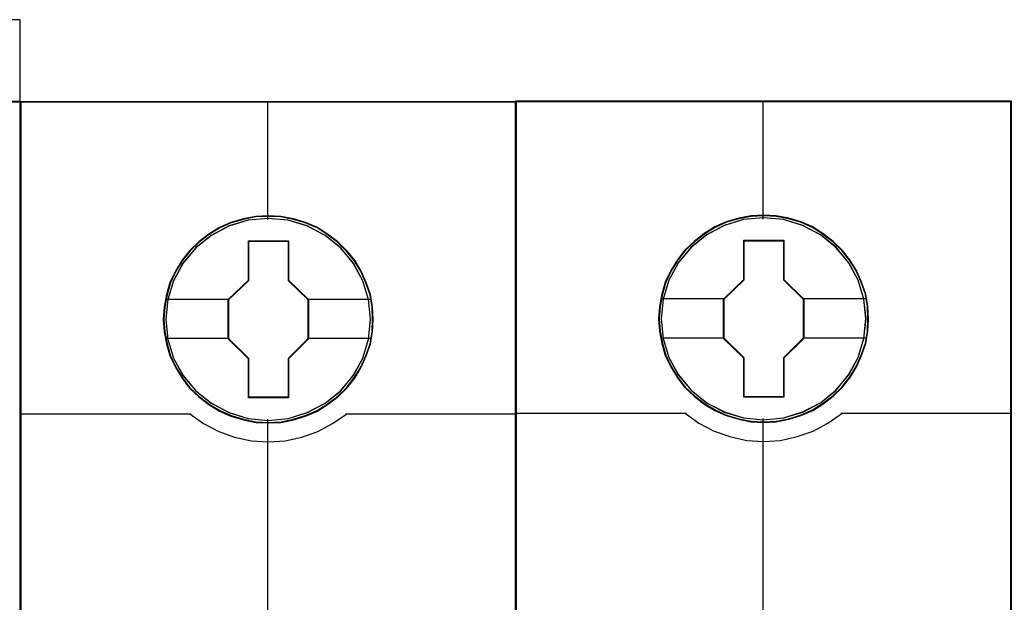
# Model space of a CAD drawing. Header units: millimetres. Extents: x 18084 to 47233, y 38174 to 56392.
# Tile 207 of 253: x 26094 to 26130, y 53694 to 53715. Entities that reach past the tile are written whole.
import ezdxf

# ---------------------------------------------------------------- set-up
doc = ezdxf.new("R2010")
doc.units = ezdxf.units.MM
doc.header["$LTSCALE"] = 100
doc.layers.add('45', color=7, linetype='Continuous')

msp = doc.modelspace()

# ---------------------------------------------------------------- linework, layer by layer
at = {"layer": '45', "color": 7}
for points in [[(26068.045, 53712.228), (26094.009, 53712.228), (26094.009, 53715.206), (26068.045, 53715.206), (26068.045, 53712.228)], [(26111.998, 53712.228), (26094.009, 53712.228), (26094.009, 53630.461), (26111.998, 53630.461), (26111.998, 53712.228)], [(26111.978, 53712.208), (26094.029, 53712.208), (26094.029, 53630.478), (26111.978, 53630.478), (26111.978, 53712.208)], [(26129.967, 53712.248), (26111.978, 53712.248), (26111.978, 53630.481), (26129.967, 53630.481), (26129.967, 53712.248)], [(26129.948, 53712.228), (26111.998, 53712.228), (26111.998, 53630.498), (26129.948, 53630.498), (26129.948, 53712.228)], [(26106.811, 53704.323), (26106.788, 53704.775), (26106.716, 53705.227), (26106.559, 53705.662), (26106.375, 53706.081), (26106.141, 53706.472), (26105.862, 53706.819), (26105.527, 53707.139), (26105.158, 53707.42), (26104.79, 53707.662), (26104.354, 53707.849), (26103.919, 53707.976), (26103.461, 53708.064), (26103.009, 53708.086), (26102.551, 53708.064), (26102.105, 53707.976), (26101.652, 53707.849), (26101.239, 53707.662), (26100.849, 53707.42), (26100.486, 53707.139), (26100.145, 53706.819), (26099.883, 53706.472), (26099.637, 53706.081), (26099.436, 53705.662), (26099.319, 53705.227), (26099.23, 53704.775), (26099.196, 53704.323), (26099.23, 53703.877), (26099.319, 53703.436), (26099.436, 53703), (26099.637, 53702.587), (26099.883, 53702.19), (26100.145, 53701.832), (26100.486, 53701.513), (26100.849, 53701.232), (26101.239, 53701), (26101.652, 53700.813), (26102.105, 53700.681), (26102.551, 53700.587), (26103.009, 53700.565), (26103.461, 53700.587), (26103.919, 53700.681), (26104.354, 53700.813), (26104.79, 53701), (26105.158, 53701.232), (26105.527, 53701.513), (26105.862, 53701.832), (26106.141, 53702.19), (26106.375, 53702.587), (26106.559, 53703), (26106.716, 53703.436), (26106.788, 53703.877), (26106.811, 53704.323)], [(26106.811, 53704.323), (26106.788, 53704.775), (26106.716, 53705.227), (26106.559, 53705.662), (26106.375, 53706.081), (26106.141, 53706.472), (26105.862, 53706.819), (26105.527, 53707.139), (26105.158, 53707.42), (26104.79, 53707.662), (26104.354, 53707.849), (26103.919, 53707.976), (26103.461, 53708.064), (26103.009, 53708.086), (26102.551, 53708.064), (26102.105, 53707.976), (26101.652, 53707.849), (26101.239, 53707.662), (26100.849, 53707.42), (26100.486, 53707.139), (26100.145, 53706.819), (26099.883, 53706.472), (26099.637, 53706.081), (26099.436, 53705.662), (26099.319, 53705.227), (26099.23, 53704.775), (26099.196, 53704.323), (26099.23, 53703.877), (26099.319, 53703.436), (26099.436, 53703), (26099.637, 53702.587), (26099.883, 53702.19), (26100.145, 53701.832), (26100.486, 53701.513), (26100.849, 53701.232), (26101.239, 53701), (26101.652, 53700.813), (26102.105, 53700.681), (26102.551, 53700.587), (26103.009, 53700.565), (26103.461, 53700.587), (26103.919, 53700.681), (26104.354, 53700.813), (26104.79, 53701), (26105.158, 53701.232), (26105.527, 53701.513), (26105.862, 53701.832), (26106.141, 53702.19), (26106.375, 53702.587), (26106.559, 53703), (26106.716, 53703.436), (26106.788, 53703.877), (26106.811, 53704.323)], [(26124.78, 53704.343), (26124.758, 53704.795), (26124.685, 53705.246), (26124.529, 53705.682), (26124.345, 53706.1), (26124.11, 53706.492), (26123.831, 53706.839), (26123.496, 53707.158), (26123.128, 53707.439), (26122.759, 53707.682), (26122.324, 53707.869), (26121.888, 53707.996), (26121.431, 53708.084), (26120.978, 53708.106), (26120.521, 53708.084), (26120.074, 53707.996), (26119.622, 53707.869), (26119.209, 53707.682), (26118.818, 53707.439), (26118.455, 53707.158), (26118.115, 53706.839), (26117.852, 53706.492), (26117.607, 53706.1), (26117.406, 53705.682), (26117.288, 53705.246), (26117.199, 53704.795), (26117.166, 53704.343), (26117.199, 53703.896), (26117.288, 53703.456), (26117.406, 53703.02), (26117.607, 53702.607), (26117.852, 53702.21), (26118.115, 53701.852), (26118.455, 53701.533), (26118.818, 53701.252), (26119.209, 53701.02), (26119.622, 53700.833), (26120.074, 53700.701), (26120.521, 53700.607), (26120.978, 53700.585), (26121.431, 53700.607), (26121.888, 53700.701), (26122.324, 53700.833), (26122.759, 53701.02), (26123.128, 53701.252), (26123.496, 53701.533), (26123.831, 53701.852), (26124.11, 53702.21), (26124.345, 53702.607), (26124.529, 53703.02), (26124.685, 53703.456), (26124.758, 53703.896), (26124.78, 53704.343)], [(26124.78, 53704.343), (26124.758, 53704.795), (26124.685, 53705.246), (26124.529, 53705.682), (26124.345, 53706.1), (26124.11, 53706.492), (26123.831, 53706.839), (26123.496, 53707.158), (26123.128, 53707.439), (26122.759, 53707.682), (26122.324, 53707.869), (26121.888, 53707.996), (26121.431, 53708.084), (26120.978, 53708.106), (26120.521, 53708.084), (26120.074, 53707.996), (26119.622, 53707.869), (26119.209, 53707.682), (26118.818, 53707.439), (26118.455, 53707.158), (26118.115, 53706.839), (26117.852, 53706.492), (26117.607, 53706.1), (26117.406, 53705.682), (26117.288, 53705.246), (26117.199, 53704.795), (26117.166, 53704.343), (26117.199, 53703.896), (26117.288, 53703.456), (26117.406, 53703.02), (26117.607, 53702.607), (26117.852, 53702.21), (26118.115, 53701.852), (26118.455, 53701.533), (26118.818, 53701.252), (26119.209, 53701.02), (26119.622, 53700.833), (26120.074, 53700.701), (26120.521, 53700.607), (26120.978, 53700.585), (26121.431, 53700.607), (26121.888, 53700.701), (26122.324, 53700.833), (26122.759, 53701.02), (26123.128, 53701.252), (26123.496, 53701.533), (26123.831, 53701.852), (26124.11, 53702.21), (26124.345, 53702.607), (26124.529, 53703.02), (26124.685, 53703.456), (26124.758, 53703.896), (26124.78, 53704.343)], [(26102.289, 53707.181), (26103.742, 53707.181), (26103.742, 53705.751), (26104.463, 53705.045), (26104.463, 53703.616), (26103.742, 53702.899), (26103.742, 53701.481), (26102.289, 53701.481), (26102.289, 53702.899), (26101.551, 53703.616), (26101.551, 53705.045), (26102.289, 53705.751), (26102.289, 53707.181)], [(26102.289, 53707.181), (26103.742, 53707.181), (26103.742, 53707.181), (26103.742, 53705.751), (26103.742, 53705.751), (26104.463, 53705.045), (26104.463, 53705.045), (26104.463, 53703.616), (26104.463, 53703.616), (26103.742, 53702.899), (26103.742, 53702.899), (26103.742, 53701.481), (26103.742, 53701.481), (26102.289, 53701.481), (26102.289, 53701.481), (26102.289, 53702.899), (26102.289, 53702.899), (26101.551, 53703.616), (26101.551, 53703.616), (26101.551, 53705.045), (26101.551, 53705.045), (26102.289, 53705.751), (26102.289, 53705.751), (26102.289, 53707.181), (26102.289, 53707.181)], [(26102.299, 53707.163), (26103.732, 53707.163), (26103.732, 53705.743), (26104.443, 53705.042), (26104.443, 53703.622), (26103.732, 53702.909), (26103.732, 53701.5), (26102.299, 53701.5), (26102.299, 53702.909), (26101.571, 53703.622), (26101.571, 53705.042), (26102.299, 53705.743), (26102.299, 53707.163)], [(26120.258, 53707.2), (26121.712, 53707.2), (26121.712, 53705.771), (26122.432, 53705.065), (26122.432, 53703.636), (26121.712, 53702.919), (26121.712, 53701.5), (26120.258, 53701.5), (26120.258, 53702.919), (26119.521, 53703.636), (26119.521, 53705.065), (26120.258, 53705.771), (26120.258, 53707.2)], [(26120.258, 53707.2), (26121.712, 53707.2), (26121.712, 53707.2), (26121.712, 53705.771), (26121.712, 53705.771), (26122.432, 53705.065), (26122.432, 53705.065), (26122.432, 53703.636), (26122.432, 53703.636), (26121.712, 53702.919), (26121.712, 53702.919), (26121.712, 53701.5), (26121.712, 53701.5), (26120.258, 53701.5), (26120.258, 53701.5), (26120.258, 53702.919), (26120.258, 53702.919), (26119.521, 53703.636), (26119.521, 53703.636), (26119.521, 53705.065), (26119.521, 53705.065), (26120.258, 53705.771), (26120.258, 53705.771), (26120.258, 53707.2), (26120.258, 53707.2)], [(26120.268, 53707.183), (26121.701, 53707.183), (26121.701, 53705.763), (26122.413, 53705.062), (26122.413, 53703.642), (26121.701, 53702.929), (26121.701, 53701.52), (26120.268, 53701.52), (26120.268, 53702.929), (26119.541, 53703.642), (26119.541, 53705.062), (26120.268, 53705.763), (26120.268, 53707.183)]]:
    msp.add_lwpolyline(points, close=True, dxfattribs=at)
at = {"layer": '45', "color": 19}
for points in [[(26068.045, 53712.228), (26094.009, 53712.228), (26094.009, 53715.206), (26068.045, 53715.206), (26068.045, 53712.228)], [(25986.125, 53627.203), (26094.009, 53627.203), (26094.009, 53712.23), (25986.125, 53712.23), (25986.125, 53627.203)]]:
    msp.add_lwpolyline(points, dxfattribs=at)
msp.add_lwpolyline([(25986.125, 53627.203), (26094.009, 53627.203), (26094.009, 53712.23), (25986.125, 53712.23), (25986.125, 53627.203)], close=True, dxfattribs=at)
at = {"layer": '45', "color": 139}
for points in [[(26111.998, 53712.228), (26094.009, 53712.228), (26094.009, 53630.461), (26111.998, 53630.461), (26111.998, 53712.228)], [(26129.967, 53712.248), (26111.978, 53712.248), (26111.978, 53630.481), (26129.967, 53630.481), (26129.967, 53712.248)], [(26106.793, 53704.323), (26106.771, 53704.772), (26106.699, 53705.222), (26106.543, 53705.655), (26106.36, 53706.071), (26106.127, 53706.46), (26105.849, 53706.806), (26105.516, 53707.124), (26105.149, 53707.403), (26104.782, 53707.644), (26104.349, 53707.831), (26103.916, 53707.957), (26103.46, 53708.045), (26103.01, 53708.066), (26102.555, 53708.045), (26102.11, 53707.957), (26101.66, 53707.831), (26101.249, 53707.644), (26100.86, 53707.403), (26100.499, 53707.124), (26100.16, 53706.806), (26099.899, 53706.46), (26099.655, 53706.071), (26099.455, 53705.655), (26099.338, 53705.222), (26099.249, 53704.772), (26099.216, 53704.323), (26099.249, 53703.879), (26099.338, 53703.44), (26099.455, 53703.007), (26099.655, 53702.596), (26099.899, 53702.202), (26100.16, 53701.845), (26100.499, 53701.528), (26100.86, 53701.248), (26101.249, 53701.018), (26101.66, 53700.831), (26102.11, 53700.7), (26102.555, 53700.607), (26103.01, 53700.585), (26103.46, 53700.607), (26103.916, 53700.7), (26104.349, 53700.831), (26104.782, 53701.018), (26105.149, 53701.248), (26105.516, 53701.528), (26105.849, 53701.845), (26106.127, 53702.202), (26106.36, 53702.596), (26106.543, 53703.007), (26106.699, 53703.44), (26106.771, 53703.879), (26106.793, 53704.323)], [(26106.721, 53704.323), (26106.643, 53705.045), (26106.437, 53705.728), (26106.096, 53706.361), (26105.627, 53706.918), (26105.069, 53707.375), (26104.427, 53707.711), (26103.729, 53707.926), (26103.003, 53707.992), (26102.278, 53707.926), (26101.58, 53707.711), (26100.943, 53707.375), (26100.38, 53706.918), (26099.911, 53706.361), (26099.57, 53705.728), (26099.364, 53705.045), (26099.286, 53704.323), (26099.364, 53703.607), (26099.57, 53702.918), (26099.911, 53702.29), (26100.38, 53701.734), (26100.943, 53701.282), (26101.58, 53700.941), (26102.278, 53700.731), (26103.003, 53700.654), (26103.729, 53700.731), (26104.427, 53700.941), (26105.069, 53701.282), (26105.627, 53701.734), (26106.096, 53702.29), (26106.437, 53702.918), (26106.643, 53703.607), (26106.721, 53704.323)], [(26106.716, 53704.328), (26106.644, 53705.045), (26106.437, 53705.728), (26106.091, 53706.367), (26105.633, 53706.923), (26105.069, 53707.375), (26104.422, 53707.717), (26103.724, 53707.926), (26102.998, 53707.992), (26102.278, 53707.926), (26101.585, 53707.717), (26100.938, 53707.375), (26100.374, 53706.923), (26099.916, 53706.367), (26099.57, 53705.728), (26099.357, 53705.045), (26099.29, 53704.328), (26099.357, 53703.612), (26099.57, 53702.924), (26099.916, 53702.295), (26100.374, 53701.734), (26100.938, 53701.282), (26101.585, 53700.946), (26102.278, 53700.731), (26102.998, 53700.659), (26103.724, 53700.731), (26104.422, 53700.946), (26105.069, 53701.282), (26105.633, 53701.734), (26106.091, 53702.295), (26106.437, 53702.924), (26106.644, 53703.612), (26106.716, 53704.328)], [(26124.763, 53704.343), (26124.741, 53704.792), (26124.668, 53705.242), (26124.513, 53705.675), (26124.329, 53706.091), (26124.096, 53706.48), (26123.818, 53706.826), (26123.485, 53707.144), (26123.118, 53707.423), (26122.752, 53707.664), (26122.318, 53707.851), (26121.885, 53707.977), (26121.43, 53708.064), (26120.98, 53708.086), (26120.524, 53708.064), (26120.08, 53707.977), (26119.63, 53707.851), (26119.219, 53707.664), (26118.83, 53707.423), (26118.469, 53707.144), (26118.13, 53706.826), (26117.869, 53706.48), (26117.624, 53706.091), (26117.424, 53705.675), (26117.308, 53705.242), (26117.219, 53704.792), (26117.185, 53704.343), (26117.219, 53703.899), (26117.308, 53703.46), (26117.424, 53703.027), (26117.624, 53702.616), (26117.869, 53702.222), (26118.13, 53701.865), (26118.469, 53701.547), (26118.83, 53701.268), (26119.219, 53701.038), (26119.63, 53700.851), (26120.08, 53700.72), (26120.524, 53700.627), (26120.98, 53700.605), (26121.43, 53700.627), (26121.885, 53700.72), (26122.318, 53700.851), (26122.752, 53701.038), (26123.118, 53701.268), (26123.485, 53701.547), (26123.818, 53701.865), (26124.096, 53702.222), (26124.329, 53702.616), (26124.513, 53703.027), (26124.668, 53703.46), (26124.741, 53703.899), (26124.763, 53704.343)], [(26124.691, 53704.343), (26124.613, 53705.065), (26124.406, 53705.748), (26124.065, 53706.381), (26123.597, 53706.938), (26123.038, 53707.395), (26122.396, 53707.731), (26121.699, 53707.946), (26120.973, 53708.012), (26120.247, 53707.946), (26119.549, 53707.731), (26118.913, 53707.395), (26118.349, 53706.938), (26117.88, 53706.381), (26117.54, 53705.748), (26117.333, 53705.065), (26117.255, 53704.343), (26117.333, 53703.627), (26117.54, 53702.938), (26117.88, 53702.31), (26118.349, 53701.754), (26118.913, 53701.302), (26119.549, 53700.961), (26120.247, 53700.751), (26120.973, 53700.674), (26121.699, 53700.751), (26122.396, 53700.961), (26123.038, 53701.302), (26123.597, 53701.754), (26124.065, 53702.31), (26124.406, 53702.938), (26124.613, 53703.627), (26124.691, 53704.343)], [(26124.686, 53704.348), (26124.613, 53705.064), (26124.407, 53705.748), (26124.06, 53706.387), (26123.603, 53706.943), (26123.039, 53707.395), (26122.391, 53707.736), (26121.693, 53707.946), (26120.967, 53708.012), (26120.247, 53707.946), (26119.555, 53707.736), (26118.907, 53707.395), (26118.343, 53706.943), (26117.885, 53706.387), (26117.539, 53705.748), (26117.327, 53705.064), (26117.26, 53704.348), (26117.327, 53703.632), (26117.539, 53702.943), (26117.885, 53702.315), (26118.343, 53701.753), (26118.907, 53701.302), (26119.555, 53700.966), (26120.247, 53700.751), (26120.967, 53700.679), (26121.693, 53700.751), (26122.391, 53700.966), (26123.039, 53701.302), (26123.603, 53701.753), (26124.06, 53702.315), (26124.407, 53702.943), (26124.613, 53703.632), (26124.686, 53704.348)]]:
    msp.add_lwpolyline(points, close=True, dxfattribs=at)
for points in [[(26102.977, 53712.228), (26102.977, 53707.947)], [(26120.947, 53712.248), (26120.947, 53707.967)], [(26094.009, 53700.902), (26100.197, 53700.902)], [(26100.158, 53700.902), (26100.661, 53700.543), (26101.209, 53700.252), (26101.785, 53700.052), (26102.395, 53699.915), (26102.999, 53699.875), (26103.614, 53699.915), (26104.224, 53700.052), (26104.8, 53700.252), (26105.337, 53700.543), (26105.852, 53700.902)], [(26102.977, 53700.704), (26102.977, 53693.475)], [(26105.809, 53700.902), (26111.998, 53700.902)], [(26111.978, 53700.922), (26118.167, 53700.922)], [(26118.127, 53700.922), (26118.63, 53700.563), (26119.179, 53700.272), (26119.755, 53700.072), (26120.364, 53699.935), (26120.968, 53699.895), (26121.584, 53699.935), (26122.193, 53700.072), (26122.77, 53700.272), (26123.307, 53700.563), (26123.821, 53700.922)], [(26120.947, 53700.724), (26120.947, 53693.495)], [(26123.779, 53700.922), (26129.967, 53700.922)]]:
    msp.add_lwpolyline(points, dxfattribs=at)
at = {"layer": '45', "color": 7}
for points in [[(26099.268, 53705.061), (26101.591, 53705.061)], [(26104.421, 53705.061), (26106.739, 53705.061)], [(26117.238, 53705.081), (26119.56, 53705.081)], [(26122.39, 53705.081), (26124.708, 53705.081)], [(26099.268, 53703.642), (26101.591, 53703.642)], [(26104.421, 53703.642), (26106.739, 53703.642)], [(26117.238, 53703.662), (26119.56, 53703.662)], [(26122.39, 53703.662), (26124.708, 53703.662)]]:
    msp.add_lwpolyline(points, dxfattribs=at)

doc.saveas('drawing.dxf')
